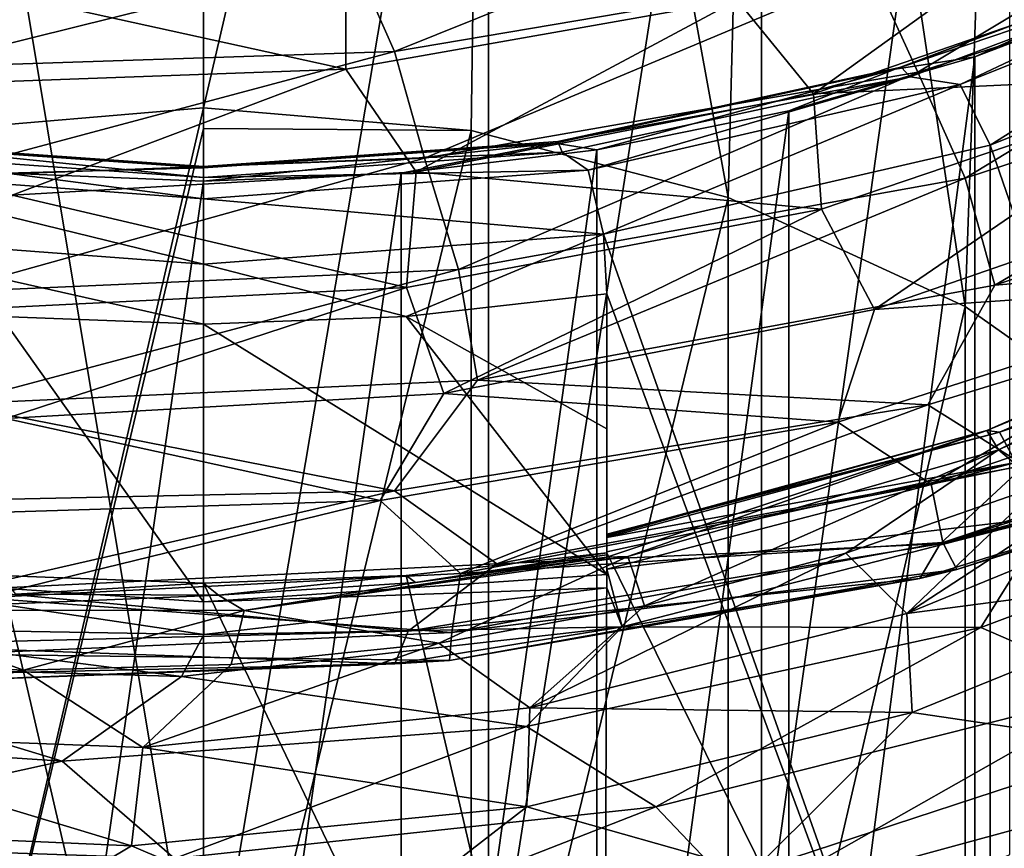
# Model space of a CAD drawing. Header units: metres. Extents: x -109 to 109, y -452 to 89.
# Tile 119 of 256: x -1.14 to 4.97, y -369.35 to -364.21. Entities that reach past the tile are written whole.
import ezdxf

# ---------------------------------------------------------------- set-up
doc = ezdxf.new("R2010")
doc.units = ezdxf.units.M
doc.layers.add('solid_K244270000C71_000_01', color=7, linetype='CONTINUOUS')
doc.layers.add('solid_k244270000c71_000_02', color=7, linetype='CONTINUOUS')

msp = doc.modelspace()

# ---------------------------------------------------------------- linework, layer by layer
at = {"layer": 'solid_K244270000C71_000_01'}
for points in [[(0, -364.754608, 764.112305), (0, -356.9888, 776.166626), (1.767054, -357.139069, 776.275818)], [(1.658268, -364.895142, 764.195557), (0, -364.754608, 764.112305), (1.767054, -357.139069, 776.275818)], [(3.252809, -365.311279, 764.442139), (1.658268, -364.895142, 764.195557), (1.767054, -357.139069, 776.275818)], [(3.252809, -365.311279, 764.442139), (1.767054, -357.139069, 776.275818), (3.45695, -357.583313, 776.598572)], [(4.722347, -365.987061, 764.842529), (3.252809, -365.311279, 764.442139), (3.45695, -357.583313, 776.598572)], [(4.722347, -365.987061, 764.842529), (3.45695, -357.583313, 776.598572), (4.995847, -358.302155, 777.12085)], [(6.010407, -366.896515, 765.381348), (4.722347, -365.987061, 764.842529), (4.995847, -358.302155, 777.12085)], [(3.458888, -359.814056, 799.261108), (3.45889, -370.105164, 785.790771), (4.999055, -359.138794, 798.681396)], [(3.45889, -370.105164, 785.790771), (4.999067, -369.385132, 785.267639), (4.999055, -359.138794, 798.681396)], [(1.767234, -370.550049, 786.114014), (3.45889, -370.105164, 785.790771), (3.458888, -359.814056, 799.261108)], [(1.767249, -360.231323, 799.619324), (1.767234, -370.550049, 786.114014), (3.458888, -359.814056, 799.261108)], [(0, -370.700348, 786.223206), (1.767234, -370.550049, 786.114014), (1.767249, -360.231323, 799.619324)], [(0, -360.372284, 799.740356), (0, -370.700348, 786.223206), (1.767249, -360.231323, 799.619324)], [(6.968607, -363.007233, 810.964783), (4.141031, -363.902588, 811.428101), (4.428297, -364.533173, 811.625549)], [(6.968607, -363.007233, 810.964783), (4.428297, -364.533173, 811.625549), (7.350304, -363.594147, 811.127197)], [(3.778536, -363.36087, 811.068359), (0.927177, -363.824097, 811.168091), (1.184145, -364.406067, 811.561768)], [(3.778536, -363.36087, 811.068359), (1.184145, -364.406067, 811.561768), (4.141031, -363.902588, 811.428101)], [(3.30883, -364.087738, 806.523438), (5.632711, -363.333649, 806.194092), (3.782572, -364.667786, 806.322266)], [(5.632711, -363.333649, 806.194092), (6.131682, -363.854004, 805.944824), (3.782572, -364.667786, 806.322266)], [(7.350304, -363.594147, 811.127197), (4.428297, -364.533173, 811.625549), (4.722323, -365.19046, 811.62616)], [(7.350304, -363.594147, 811.127197), (4.722323, -365.19046, 811.62616), (7.718152, -364.208588, 811.094421)], [(6.323154, -363.748322, 803.145752), (6.268955, -363.767853, 802.959167), (4.288218, -364.515076, 803.502075)], [(4.325292, -364.502014, 803.693359), (6.323154, -363.748322, 803.145752), (4.288218, -364.515076, 803.502075)], [(6.404329, -363.798279, 803.316162), (6.323154, -363.748322, 803.145752), (4.325292, -364.502014, 803.693359)], [(4.692525, -364.609924, 803.952942), (6.840895, -363.745056, 803.324585), (6.404329, -363.798279, 803.316162)], [(4.876791, -364.985992, 804.226135), (6.840895, -363.745056, 803.324585), (4.692525, -364.609924, 803.952942)], [(4.876791, -364.985992, 804.226135), (7.106801, -364.087646, 803.573486), (6.840895, -363.745056, 803.324585)], [(4.288218, -364.515076, 803.502075), (6.268955, -363.767853, 802.959167), (4.783543, -364.438599, 803.210388)], [(4.380819, -364.561646, 803.870789), (6.404329, -363.798279, 803.316162), (4.325292, -364.502014, 803.693359)], [(4.692525, -364.609924, 803.952942), (6.404329, -363.798279, 803.316162), (4.380819, -364.561646, 803.870789)], [(6.268955, -363.767853, 802.959167), (5.892459, -364.014282, 802.902161), (4.783543, -364.438599, 803.210388)], [(0.927177, -363.824097, 811.168091), (-1.809199, -364.50473, 811.357117), (1.184145, -364.406067, 811.561768)], [(3.782572, -364.667786, 806.322266), (6.131682, -363.854004, 805.944824), (6.286302, -364.552673, 805.953003)], [(0.88117, -364.514313, 806.587463), (-1.523143, -363.985962, 806.705811), (0.881183, -363.893616, 806.910706)], [(0.88117, -364.514313, 806.587463), (0.881183, -363.893616, 806.910706), (3.30883, -364.087738, 806.523438)], [(4.141031, -363.902588, 811.428101), (1.184145, -364.406067, 811.561768), (1.368766, -365.067657, 811.784363)], [(4.141031, -363.902588, 811.428101), (1.368766, -365.067657, 811.784363), (4.428297, -364.533173, 811.625549)], [(-1.573729, -364.602753, 806.37915), (-1.523143, -363.985962, 806.705811), (0.88117, -364.514313, 806.587463)], [(5.892459, -364.014282, 802.902161), (5.892459, -372.53717, 791.171387), (4.783543, -372.961487, 791.479675)], [(4.783543, -364.438599, 803.210388), (5.892459, -364.014282, 802.902161), (4.783543, -372.961487, 791.479675)], [(0.88117, -364.514313, 806.587463), (3.30883, -364.087738, 806.523438), (1.317181, -365.152252, 806.43396)], [(3.30883, -364.087738, 806.523438), (3.782572, -364.667786, 806.322266), (1.317181, -365.152252, 806.43396)], [(7.106834, -371.434937, 793.460754), (7.106801, -364.087646, 803.573486), (4.876791, -364.985992, 804.226135)], [(7.718152, -364.208588, 811.094421), (4.722323, -365.19046, 811.62616), (4.906875, -365.855103, 811.451355)], [(7.718152, -364.208588, 811.094421), (4.906875, -365.855103, 811.451355), (7.964963, -364.843964, 810.899109)], [(1.184145, -364.406067, 811.561768), (-1.732695, -365.184082, 811.594543), (1.368766, -365.067657, 811.784363)], [(4.783543, -364.438599, 803.210388), (4.783543, -372.961487, 791.479675), (3.628558, -373.295837, 791.722595)], [(3.628558, -364.772949, 803.453308), (4.783543, -364.438599, 803.210388), (3.628558, -373.295837, 791.722595)], [(4.288218, -364.515076, 803.502075), (4.783543, -364.438599, 803.210388), (3.628558, -364.772949, 803.453308)], [(4.428297, -364.533173, 811.625549), (1.368766, -365.067657, 811.784363), (1.580792, -365.757874, 811.81134)], [(4.428297, -364.533173, 811.625549), (1.580792, -365.757874, 811.81134), (4.722323, -365.19046, 811.62616)], [(4.325292, -364.502014, 803.693359), (4.288218, -364.515076, 803.502075), (2.177185, -364.972717, 803.834534)], [(2.196008, -364.963593, 804.028687), (4.325292, -364.502014, 803.693359), (2.177185, -364.972717, 803.834534)], [(2.177185, -364.972717, 803.834534), (4.288218, -364.515076, 803.502075), (2.438629, -365.014069, 803.62854)], [(4.380819, -364.561646, 803.870789), (4.325292, -364.502014, 803.693359), (2.196008, -364.963593, 804.028687)], [(4.288218, -364.515076, 803.502075), (3.628558, -364.772949, 803.453308), (2.438629, -365.014069, 803.62854)], [(2.2242, -365.029144, 804.210449), (4.380819, -364.561646, 803.870789), (2.196008, -364.963593, 804.028687)], [(2.384254, -365.140594, 804.338501), (4.380819, -364.561646, 803.870789), (2.2242, -365.029144, 804.210449)], [(2.384254, -365.140594, 804.338501), (4.692525, -364.609924, 803.952942), (4.380819, -364.561646, 803.870789)], [(3.782572, -364.667786, 806.322266), (6.286302, -364.552673, 805.953003), (3.831702, -365.38382, 806.340637)], [(3.831702, -365.38382, 806.340637), (6.286302, -364.552673, 805.953003), (4.160292, -366.004486, 806.520508)], [(6.286302, -364.552673, 805.953003), (6.703683, -365.124817, 806.095093), (4.160292, -366.004486, 806.520508)], [(1.317181, -365.152252, 806.43396), (3.782572, -364.667786, 806.322266), (3.831702, -365.38382, 806.340637)], [(2.480574, -365.537567, 804.626892), (4.692525, -364.609924, 803.952942), (2.384254, -365.140594, 804.338501)], [(2.480574, -365.537567, 804.626892), (4.876791, -364.985992, 804.226135), (4.692525, -364.609924, 803.952942)], [(0, -364.883728, 763.894104), (0, -364.754608, 764.112305), (1.658268, -364.895142, 764.195557)], [(3.628558, -364.772949, 803.453308), (3.628558, -373.295837, 791.722595), (2.438629, -373.536957, 791.897766)], [(2.438629, -365.014069, 803.62854), (3.628558, -364.772949, 803.453308), (2.438629, -373.536957, 791.897766)], [(7.964963, -364.843964, 810.899109), (4.906875, -365.855103, 811.451355), (7.658341, -365.622955, 810.659668)], [(0, -371.731598, 751.237854), (0, -364.883728, 763.894104), (1.658268, -364.895142, 764.195557)], [(1.658268, -371.878082, 751.31012), (0, -371.731598, 751.237854), (1.658268, -364.895142, 764.195557)], [(1.658268, -371.878082, 751.31012), (1.658268, -364.895142, 764.195557), (3.252809, -365.311279, 764.442139)], [(2.177185, -364.972717, 803.834534), (2.438629, -365.014069, 803.62854), (1.225214, -365.159698, 803.734314)], [(2.438629, -365.014069, 803.62854), (2.438629, -373.536957, 791.897766), (1.225214, -373.682587, 792.003601)], [(1.225214, -365.159698, 803.734314), (2.438629, -365.014069, 803.62854), (1.225214, -373.682587, 792.003601)], [(4.876762, -372.333313, 794.113464), (4.876791, -364.985992, 804.226135), (2.480574, -365.537567, 804.626892)], [(4.876762, -372.333313, 794.113464), (7.106834, -371.434937, 793.460754), (4.876791, -364.985992, 804.226135)], [(1.368766, -365.067657, 811.784363), (-1.608871, -365.89682, 811.640503), (1.580792, -365.757874, 811.81134)], [(-1.188176, -365.296204, 806.272705), (1.317181, -365.152252, 806.43396), (1.258688, -365.86969, 806.450806)], [(1.317181, -365.152252, 806.43396), (3.831702, -365.38382, 806.340637), (1.258688, -365.86969, 806.450806)], [(4.160292, -366.004486, 806.520508), (6.703683, -365.124817, 806.095093), (6.646706, -365.833252, 806.511475)], [(4.722323, -365.19046, 811.62616), (1.580792, -365.757874, 811.81134), (1.69785, -366.442688, 811.651306)], [(4.722323, -365.19046, 811.62616), (1.69785, -366.442688, 811.651306), (4.906875, -365.855103, 811.451355)], [(3.252809, -372.311829, 751.52417), (1.658268, -371.878082, 751.31012), (3.252809, -365.311279, 764.442139)], [(3.252809, -372.311829, 751.52417), (3.252809, -365.311279, 764.442139), (4.722347, -365.987061, 764.842529)], [(1.258688, -365.86969, 806.450806), (3.831702, -365.38382, 806.340637), (1.489356, -366.527069, 806.659607)], [(3.831702, -365.38382, 806.340637), (4.160292, -366.004486, 806.520508), (1.489356, -366.527069, 806.659607)], [(1.25544, -366.048828, 804.214722), (2.5, -365.907257, 804.111877), (2.480574, -365.537567, 804.626892)], [(2.5, -365.907257, 804.111877), (4.876762, -372.333313, 794.113464), (2.480574, -365.537567, 804.626892)], [(7.658341, -365.622955, 810.659668), (4.491578, -366.597321, 811.173462), (5.089703, -366.97226, 810.630493)], [(4.906875, -365.855103, 811.451355), (4.491578, -366.597321, 811.173462), (7.658341, -365.622955, 810.659668)], [(1.580792, -365.757874, 811.81134), (-1.562722, -366.592377, 811.489258), (1.69785, -366.442688, 811.651306)], [(4.856594, -366.756226, 802.355103), (4.935022, -366.765747, 803.052124), (7.216977, -365.782013, 802.564575)], [(7.062404, -365.788422, 801.882629), (4.856594, -366.756226, 802.355103), (7.216977, -365.782013, 802.564575)], [(7.062404, -365.788422, 801.882629), (4.92875, -366.876038, 801.664185), (4.856594, -366.756226, 802.355103)], [(7.062404, -365.788422, 801.882629), (7.073246, -365.90274, 801.190552), (4.92875, -366.876038, 801.664185)], [(7.216977, -365.782013, 802.564575), (4.935022, -366.765747, 803.052124), (7.418278, -365.949188, 803.219666)], [(4.906875, -365.855103, 811.451355), (1.69785, -366.442688, 811.651306), (4.491578, -366.597321, 811.173462)], [(3.932389, -366.703247, 806.924438), (6.646706, -365.833252, 806.511475), (4.512156, -367.087555, 807.382446)], [(4.160292, -366.004486, 806.520508), (6.646706, -365.833252, 806.511475), (3.932389, -366.703247, 806.924438)], [(6.646706, -365.833252, 806.511475), (7.293243, -366.141785, 806.90625), (4.512156, -367.087555, 807.382446)], [(2.5, -366.745239, 804.205994), (2.5, -365.907257, 804.111877), (1.25544, -366.048828, 804.214722)], [(2.5, -365.907257, 804.111877), (2.5, -367.731445, 804.193298), (2.5, -367.614471, 803.961304)], [(2.5, -367.731445, 804.193298), (2.5, -365.907257, 804.111877), (2.5, -366.745239, 804.205994)], [(2.5, -365.907257, 804.111877), (2.5, -367.614471, 803.961304), (2.5, -367.50766, 803.675232)], [(2.5, -365.907257, 804.111877), (2.5, -367.50766, 803.675232), (2.5, -367.418793, 803.284485)], [(2.5, -365.907257, 804.111877), (2.5, -367.418793, 803.284485), (2.5, -367.398102, 803.109131)], [(2.5, -365.907257, 804.111877), (2.5, -367.398102, 803.109131), (2.5, -367.403351, 802.579102)], [(2.5, -365.907257, 804.111877), (2.5, -367.403351, 802.579102), (2.5, -367.410065, 802.521606)], [(2.5, -365.907257, 804.111877), (2.5, -367.410065, 802.521606), (2.5, -367.541718, 801.964539)], [(2.5, -367.527374, 801.932983), (2.5, -365.907257, 804.111877), (2.5, -367.541718, 801.964539)], [(2.5, -365.907257, 804.111877), (2.5, -367.513123, 801.90155), (4.876762, -372.333313, 794.113464)], [(2.5, -367.527374, 801.932983), (2.5, -367.513123, 801.90155), (2.5, -365.907257, 804.111877)], [(4.92875, -366.876038, 801.664185), (7.073246, -365.90274, 801.190552), (5.192584, -367.09729, 801.024963)], [(4.935022, -366.765747, 803.052124), (5.037609, -366.954346, 803.725525), (7.418278, -365.949188, 803.219666)], [(1.489356, -366.527069, 806.659607), (4.160292, -366.004486, 806.520508), (3.932389, -366.703247, 806.924438)], [(4.722347, -373.016235, 751.871765), (3.252809, -372.311829, 751.52417), (4.722347, -365.987061, 764.842529)], [(4.722347, -373.016235, 751.871765), (4.722347, -365.987061, 764.842529), (6.010407, -366.896515, 765.381348)], [(2.5, -367.648987, 804.306824), (2.5, -366.745239, 804.205994), (1.25544, -366.048828, 804.214722)], [(4.512156, -367.087555, 807.382446), (7.293243, -366.141785, 806.90625), (7.486699, -366.482971, 807.505432)], [(1.69785, -366.442688, 811.651306), (-1.562722, -366.592377, 811.489258), (1.183858, -367.128723, 811.32135)], [(1.69785, -366.442688, 811.651306), (1.183858, -367.128723, 811.32135), (4.491578, -366.597321, 811.173462)], [(4.512156, -367.087555, 807.382446), (7.486699, -366.482971, 807.505432), (4.583513, -367.449127, 807.997925)], [(4.568352, -367.457794, 810.092163), (7.72577, -366.471893, 809.577332), (5.089703, -366.97226, 810.630493)], [(7.560944, -366.704315, 808.923645), (7.72577, -366.471893, 809.577332), (4.568352, -367.457794, 810.092163)], [(4.583513, -367.449127, 807.997925), (7.486699, -366.482971, 807.505432), (7.675112, -366.632111, 808.171448)], [(-1.226656, -366.680328, 806.504456), (1.489356, -366.527069, 806.659607), (1.095067, -367.189209, 807.03009)], [(1.489356, -366.527069, 806.659607), (3.932389, -366.703247, 806.924438), (1.095067, -367.189209, 807.03009)], [(-1.562722, -366.592377, 811.489258), (-2.160477, -367.20285, 811.093933), (1.183858, -367.128723, 811.32135)], [(4.491578, -366.597321, 811.173462), (1.183858, -367.128723, 811.32135), (1.818843, -367.581818, 810.843323)], [(4.491578, -366.597321, 811.173462), (1.818843, -367.581818, 810.843323), (5.089703, -366.97226, 810.630493)], [(4.360624, -367.891296, 800.669556), (5.192584, -367.09729, 801.024963), (6.353067, -366.58963, 800.785217)], [(6.561907, -366.987335, 800.258667), (4.360624, -367.891296, 800.669556), (6.353067, -366.58963, 800.785217)], [(4.583513, -367.449127, 807.997925), (7.675112, -366.632111, 808.171448), (4.671764, -367.617889, 808.681274)], [(4.671764, -367.617889, 808.681274), (7.675112, -366.632111, 808.171448), (7.560944, -366.704315, 808.923645)], [(1.095067, -367.189209, 807.03009), (3.932389, -366.703247, 806.924438), (1.592539, -367.6427, 807.54541)], [(3.932389, -366.703247, 806.924438), (4.512156, -367.087555, 807.382446), (1.592539, -367.6427, 807.54541)], [(2.5, -366.745239, 804.205994), (2.5, -367.648987, 804.306824), (2.5, -367.731445, 804.193298)], [(4.442519, -367.672791, 809.420105), (7.560944, -366.704315, 808.923645), (4.568352, -367.457794, 810.092163)], [(4.671764, -367.617889, 808.681274), (7.560944, -366.704315, 808.923645), (4.442519, -367.672791, 809.420105)], [(2.5, -367.541718, 801.964539), (4.856594, -366.756226, 802.355103), (2.63106, -367.537109, 801.897156)], [(4.856594, -366.756226, 802.355103), (2.5, -367.403351, 802.579102), (4.935022, -366.765747, 803.052124)], [(2.5, -367.410065, 802.521606), (2.5, -367.403351, 802.579102), (4.856594, -366.756226, 802.355103)], [(2.5, -367.541718, 801.964539), (2.5, -367.410065, 802.521606), (4.856594, -366.756226, 802.355103)], [(4.935022, -366.765747, 803.052124), (2.5, -367.418793, 803.284485), (5.037609, -366.954346, 803.725525)], [(2.5, -367.398102, 803.109131), (2.5, -367.418793, 803.284485), (4.935022, -366.765747, 803.052124)], [(2.5, -367.403351, 802.579102), (2.5, -367.398102, 803.109131), (4.935022, -366.765747, 803.052124)], [(4.856594, -366.756226, 802.355103), (4.92875, -366.876038, 801.664185), (2.63106, -367.537109, 801.897156)], [(2.63106, -367.537109, 801.897156), (4.92875, -366.876038, 801.664185), (2.734879, -367.842957, 801.297241)], [(4.92875, -366.876038, 801.664185), (3.983405, -367.516022, 801.19635), (2.734879, -367.842957, 801.297241)], [(4.92875, -366.876038, 801.664185), (5.192584, -367.09729, 801.024963), (3.983405, -367.516022, 801.19635)], [(6.010407, -373.964203, 752.339478), (4.722347, -373.016235, 751.871765), (6.010407, -366.896515, 765.381348)], [(4.568352, -367.457794, 810.092163), (5.089703, -366.97226, 810.630493), (1.818843, -367.581818, 810.843323)], [(5.037609, -366.954346, 803.725525), (2.5, -367.614471, 803.961304), (5.248101, -367.290924, 804.315308)], [(2.5, -367.50766, 803.675232), (2.5, -367.614471, 803.961304), (5.037609, -366.954346, 803.725525)], [(2.5, -367.418793, 803.284485), (2.5, -367.50766, 803.675232), (5.037609, -366.954346, 803.725525)], [(6.645892, -367.590179, 799.91156), (4.360624, -367.891296, 800.669556), (6.561907, -366.987335, 800.258667)], [(7.484051, -366.977905, 804.392151), (4.818936, -367.977386, 804.89209), (5.702099, -368.36026, 805.146118)], [(5.248101, -367.290924, 804.315308), (4.818936, -367.977386, 804.89209), (7.484051, -366.977905, 804.392151)], [(1.592539, -367.6427, 807.54541), (4.512156, -367.087555, 807.382446), (4.583513, -367.449127, 807.997925)], [(4.360624, -367.891296, 800.669556), (3.983405, -367.516022, 801.19635), (5.192584, -367.09729, 801.024963)], [(1.183858, -367.128723, 811.32135), (-1.498245, -367.74295, 810.690796), (1.818843, -367.581818, 810.843323)], [(2.5, -367.614471, 803.961304), (2.595916, -367.973022, 804.568542), (5.248101, -367.290924, 804.315308)], [(5.248101, -367.290924, 804.315308), (2.595916, -367.973022, 804.568542), (4.818936, -367.977386, 804.89209)], [(1.268009, -368.000275, 810.245361), (4.568352, -367.457794, 810.092163), (1.818843, -367.581818, 810.843323)], [(4.442519, -367.672791, 809.420105), (4.568352, -367.457794, 810.092163), (1.268009, -368.000275, 810.245361)], [(1.538949, -368.007172, 808.162476), (4.583513, -367.449127, 807.997925), (4.671764, -367.617889, 808.681274)], [(1.592539, -367.6427, 807.54541), (4.583513, -367.449127, 807.997925), (1.538949, -368.007172, 808.162476)], [(0.252054, -367.871246, 801.879822), (2.63106, -367.537109, 801.897156), (1.459021, -368.074219, 801.325073)], [(2.5, -367.541718, 801.964539), (2.63106, -367.537109, 801.897156), (0.252054, -367.871246, 801.879822)], [(2.5, -367.513123, 801.90155), (1.312794, -367.698608, 802.109253), (1.25544, -367.654694, 802.004456)], [(2.5, -367.513123, 801.90155), (1.25544, -367.654694, 802.004456), (2.480618, -372.884857, 794.51416)], [(2.5, -367.527374, 801.932983), (1.312794, -367.698608, 802.109253), (2.5, -367.513123, 801.90155)], [(2.5, -367.527374, 801.932983), (2.5, -367.541718, 801.964539), (1.312794, -367.698608, 802.109253)], [(2.63106, -367.537109, 801.897156), (2.734879, -367.842957, 801.297241), (1.459021, -368.074219, 801.325073)], [(2.023214, -368.475159, 800.83728), (2.734879, -367.842957, 801.297241), (3.983405, -367.516022, 801.19635)], [(4.360624, -367.891296, 800.669556), (2.023214, -368.475159, 800.83728), (3.983405, -367.516022, 801.19635)], [(2.5, -367.513123, 801.90155), (2.480618, -372.884857, 794.51416), (4.876762, -372.333313, 794.113464)], [(1.312794, -367.698608, 802.109253), (2.5, -367.541718, 801.964539), (0.252054, -367.871246, 801.879822)], [(4.394039, -368.504333, 800.325867), (4.360624, -367.891296, 800.669556), (6.645892, -367.590179, 799.91156)], [(4.394039, -368.504333, 800.325867), (6.645892, -367.590179, 799.91156), (5.779576, -368.709747, 799.933899)], [(-2.5, -367.648987, 804.306824), (-2.5, -367.976379, 803.856201), (0.000785, -368.019745, 804.153442)], [(-1.37534, -367.793854, 807.386597), (1.592539, -367.6427, 807.54541), (1.538949, -368.007172, 808.162476)], [(0, -367.818726, 804.430115), (2.5, -367.731445, 804.193298), (2.5, -367.648987, 804.306824)], [(1.25544, -367.654694, 802.004456), (0, -367.702026, 802.038818), (2.480618, -372.884857, 794.51416)], [(1.25544, -367.654694, 802.004456), (1.312794, -367.698608, 802.109253), (0.091548, -367.77597, 802.205322)], [(1.523955, -368.181793, 808.85083), (4.671764, -367.617889, 808.681274), (4.442519, -367.672791, 809.420105)], [(1.538949, -368.007172, 808.162476), (4.671764, -367.617889, 808.681274), (1.523955, -368.181793, 808.85083)], [(2.5, -367.614471, 803.961304), (2.5, -367.731445, 804.193298), (2.595916, -367.973022, 804.568542)], [(0, -367.702026, 802.038818), (0, -373.070831, 794.649292), (2.480618, -372.884857, 794.51416)], [(0.091548, -367.77597, 802.205322), (1.312794, -367.698608, 802.109253), (0.252054, -367.871246, 801.879822)], [(1.184771, -368.201843, 809.560547), (4.442519, -367.672791, 809.420105), (1.268009, -368.000275, 810.245361)], [(1.523955, -368.181793, 808.85083), (4.442519, -367.672791, 809.420105), (1.184771, -368.201843, 809.560547)], [(0, -367.818726, 804.430115), (0.000785, -368.019745, 804.153442), (2.5, -367.731445, 804.193298)], [(2.5, -367.731445, 804.193298), (0.000785, -368.019745, 804.153442), (2.595916, -367.973022, 804.568542)], [(2.023214, -368.475159, 800.83728), (1.459021, -368.074219, 801.325073), (2.734879, -367.842957, 801.297241)], [(0.252054, -367.871246, 801.879822), (1.459021, -368.074219, 801.325073), (0.170401, -368.206848, 801.278198)], [(4.394039, -368.504333, 800.325867), (2.023214, -368.475159, 800.83728), (4.360624, -367.891296, 800.669556)], [(-1.552457, -368.143341, 807.990173), (1.538949, -368.007172, 808.162476), (1.523955, -368.181793, 808.85083)], [(2.595916, -367.973022, 804.568542), (-0.13682, -368.28006, 804.529602), (2.00153, -368.591705, 805.090332)], [(0.000785, -368.019745, 804.153442), (-0.13682, -368.28006, 804.529602), (2.595916, -367.973022, 804.568542)], [(2.595916, -367.973022, 804.568542), (2.00153, -368.591705, 805.090332), (4.818936, -367.977386, 804.89209)], [(4.818936, -367.977386, 804.89209), (2.00153, -368.591705, 805.090332), (2.80413, -369.08963, 805.434265)], [(4.818936, -367.977386, 804.89209), (2.80413, -369.08963, 805.434265), (5.702099, -368.36026, 805.146118)], [(-0.377506, -368.722046, 800.750854), (0.170401, -368.206848, 801.278198), (1.459021, -368.074219, 801.325073)], [(2.023214, -368.475159, 800.83728), (-0.377506, -368.722046, 800.750854), (1.459021, -368.074219, 801.325073)], [(-1.670349, -368.309692, 808.670776), (1.523955, -368.181793, 808.85083), (1.184771, -368.201843, 809.560547)], [(-0.377506, -368.722046, 800.750854), (-1.117639, -368.24115, 801.157288), (0.170401, -368.206848, 801.278198)], [(-0.13682, -368.28006, 804.529602), (-0.878399, -368.806641, 804.977722), (2.00153, -368.591705, 805.090332)], [(5.702099, -368.36026, 805.146118), (2.80413, -369.08963, 805.434265), (3.368782, -369.681641, 805.602783)], [(5.702099, -368.36026, 805.146118), (3.368782, -369.681641, 805.602783), (6.349709, -368.869232, 805.25116)], [(2.004911, -369.09024, 800.492554), (-0.377506, -368.722046, 800.750854), (2.023214, -368.475159, 800.83728)], [(2.004911, -369.09024, 800.492554), (2.023214, -368.475159, 800.83728), (4.394039, -368.504333, 800.325867)], [(2.004911, -369.09024, 800.492554), (4.394039, -368.504333, 800.325867), (3.407377, -369.485504, 800.243347)], [(4.394039, -368.504333, 800.325867), (5.779576, -368.709747, 799.933899), (3.407377, -369.485504, 800.243347)], [(2.00153, -368.591705, 805.090332), (-0.180875, -369.40918, 805.403137), (2.80413, -369.08963, 805.434265)], [(-0.447039, -369.330902, 800.400391), (-0.377506, -368.722046, 800.750854), (2.004911, -369.09024, 800.492554)], [(3.407377, -369.485504, 800.243347), (5.779576, -368.709747, 799.933899), (5.674257, -369.507813, 799.962891)], [(6.349709, -368.869232, 805.25116), (3.368782, -369.681641, 805.602783), (4.027251, -370.268158, 805.559509)], [(6.349709, -368.869232, 805.25116), (4.027251, -370.268158, 805.559509), (7.064173, -369.361908, 805.136902)], [(-0.447039, -369.330902, 800.400391), (2.004911, -369.09024, 800.492554), (0.931178, -369.920441, 800.297791)], [(2.80413, -369.08963, 805.434265), (-0.180875, -369.40918, 805.403137), (0.283703, -370.072418, 805.626465)], [(2.80413, -369.08963, 805.434265), (0.283703, -370.072418, 805.626465), (3.368782, -369.681641, 805.602783)], [(2.004911, -369.09024, 800.492554), (3.407377, -369.485504, 800.243347), (0.931178, -369.920441, 800.297791)]]:
    msp.add_3dface(points, dxfattribs=at)
at = {"layer": 'solid_k244270000c71_000_02'}
for points in [[(-1.658268, -364.895142, 764.195557), (-1.767055, -357.139069, 776.275818), (0, -356.9888, 776.166626)], [(-1.658268, -364.895142, 764.195557), (0, -356.9888, 776.166626), (0, -364.754608, 764.112305)], [(-1.744606, -360.234955, 799.622437), (0, -370.700348, 786.223206), (0, -360.372284, 799.740356)], [(-1.744606, -360.234955, 799.622437), (-1.744595, -370.553925, 786.116821), (0, -370.700348, 786.223206)], [(0.927177, -363.824097, 811.168091), (-1.952957, -363.895264, 810.940063), (-1.809199, -364.50473, 811.357117)], [(1.184145, -364.406067, 811.561768), (-1.809199, -364.50473, 811.357117), (-1.732695, -365.184082, 811.594543)], [(-1.573729, -364.602753, 806.37915), (0.88117, -364.514313, 806.587463), (-1.188176, -365.296204, 806.272705)], [(0.88117, -364.514313, 806.587463), (1.317181, -365.152252, 806.43396), (-1.188176, -365.296204, 806.272705)], [(-1.658268, -371.878082, 751.31012), (0, -364.754608, 764.112305), (0, -364.883728, 763.894104)], [(-1.658268, -371.878082, 751.31012), (-1.658268, -364.895142, 764.195557), (0, -364.754608, 764.112305)], [(-1.658268, -371.878082, 751.31012), (0, -364.883728, 763.894104), (0, -371.731598, 751.237854)], [(-2.2242, -365.029144, 804.210449), (0, -365.186584, 804.324829), (-2.196008, -364.963593, 804.028687)], [(-2.196008, -364.963593, 804.028687), (0, -365.186584, 804.324829), (0, -365.119019, 804.141602)], [(-2.196008, -364.963593, 804.028687), (0, -365.119019, 804.141602), (-2.177185, -364.972717, 803.834534)], [(-2.177185, -364.972717, 803.834534), (0, -365.119019, 804.141602), (0, -365.126801, 803.946472)], [(-2.177185, -364.972717, 803.834534), (0, -365.126801, 803.946472), (-1.225214, -365.159698, 803.734314)], [(2.196008, -364.963593, 804.028687), (2.177185, -364.972717, 803.834534), (0, -365.126801, 803.946472)], [(2.196008, -364.963593, 804.028687), (0, -365.126801, 803.946472), (0, -365.119019, 804.141602)], [(2.2242, -365.029144, 804.210449), (2.196008, -364.963593, 804.028687), (0, -365.119019, 804.141602)], [(2.177185, -364.972717, 803.834534), (1.225214, -365.159698, 803.734314), (0, -365.208405, 803.769714)], [(0, -365.126801, 803.946472), (2.177185, -364.972717, 803.834534), (0, -365.208405, 803.769714)], [(-2.2242, -365.029144, 804.210449), (-2.384254, -365.140594, 804.338501), (0, -365.319, 804.468079)], [(-2.2242, -365.029144, 804.210449), (0, -365.319, 804.468079), (0, -365.186584, 804.324829)], [(2.2242, -365.029144, 804.210449), (0, -365.119019, 804.141602), (0, -365.186584, 804.324829)], [(2.384254, -365.140594, 804.338501), (2.2242, -365.029144, 804.210449), (0, -365.186584, 804.324829)], [(1.368766, -365.067657, 811.784363), (-1.732695, -365.184082, 811.594543), (-1.608871, -365.89682, 811.640503)], [(-2.384254, -365.140594, 804.338501), (-2.480574, -365.537567, 804.626892), (0, -365.723511, 804.761963)], [(-2.384254, -365.140594, 804.338501), (0, -365.723511, 804.761963), (0, -365.319, 804.468079)], [(-1.225214, -365.159698, 803.734314), (0, -365.126801, 803.946472), (0, -365.208405, 803.769714)], [(2.384254, -365.140594, 804.338501), (0, -365.186584, 804.324829), (0, -365.319, 804.468079)], [(2.480574, -365.537567, 804.626892), (2.384254, -365.140594, 804.338501), (0, -365.319, 804.468079)], [(-1.225214, -365.159698, 803.734314), (0, -365.208405, 803.769714), (-1.225214, -373.682587, 792.003601)], [(-1.225214, -373.682587, 792.003601), (0, -365.208405, 803.769714), (0, -373.731293, 792.03894)], [(1.225214, -365.159698, 803.734314), (1.225214, -373.682587, 792.003601), (0, -373.731293, 792.03894)], [(0, -365.208405, 803.769714), (1.225214, -365.159698, 803.734314), (0, -373.731293, 792.03894)], [(-1.188176, -365.296204, 806.272705), (1.258688, -365.86969, 806.450806), (-1.352707, -365.998657, 806.276001)], [(2.480574, -365.537567, 804.626892), (0, -365.319, 804.468079), (0, -365.723511, 804.761963)], [(0, -366.096161, 804.249084), (0, -365.723511, 804.761963), (-2.480574, -365.537567, 804.626892)], [(-1.25544, -366.048828, 804.214722), (0, -366.096161, 804.249084), (-2.480574, -365.537567, 804.626892)], [(1.25544, -366.048828, 804.214722), (2.480574, -365.537567, 804.626892), (0, -365.723511, 804.761963)], [(1.580792, -365.757874, 811.81134), (-1.608871, -365.89682, 811.640503), (-1.562722, -366.592377, 811.489258)], [(0, -366.096161, 804.249084), (1.25544, -366.048828, 804.214722), (0, -365.723511, 804.761963)], [(-1.352707, -365.998657, 806.276001), (1.258688, -365.86969, 806.450806), (-1.226656, -366.680328, 806.504456)], [(1.258688, -365.86969, 806.450806), (1.489356, -366.527069, 806.659607), (-1.226656, -366.680328, 806.504456)], [(-2.5, -367.648987, 804.306824), (0, -367.818726, 804.430115), (-1.25544, -366.048828, 804.214722)], [(0, -367.818726, 804.430115), (0, -366.096161, 804.249084), (-1.25544, -366.048828, 804.214722)], [(2.5, -367.648987, 804.306824), (1.25544, -366.048828, 804.214722), (0, -366.096161, 804.249084)], [(0, -367.818726, 804.430115), (2.5, -367.648987, 804.306824), (0, -366.096161, 804.249084)], [(-1.226656, -366.680328, 806.504456), (1.095067, -367.189209, 807.03009), (-1.776023, -367.278564, 806.820374)], [(1.183858, -367.128723, 811.32135), (-2.160477, -367.20285, 811.093933), (-1.498245, -367.74295, 810.690796)], [(-1.776023, -367.278564, 806.820374), (1.095067, -367.189209, 807.03009), (-1.37534, -367.793854, 807.386597)], [(1.095067, -367.189209, 807.03009), (1.592539, -367.6427, 807.54541), (-1.37534, -367.793854, 807.386597)], [(1.268009, -368.000275, 810.245361), (1.818843, -367.581818, 810.843323), (-1.498245, -367.74295, 810.690796)], [(-2.5, -367.648987, 804.306824), (0.000785, -368.019745, 804.153442), (0, -367.818726, 804.430115)], [(-2.480618, -372.884857, 794.51416), (0, -373.070831, 794.649292), (-1.25544, -367.654694, 802.004456)], [(-1.25544, -367.654694, 802.004456), (0, -367.702026, 802.038818), (-1.164141, -367.769775, 802.25177)], [(-1.25544, -367.654694, 802.004456), (0, -373.070831, 794.649292), (0, -367.702026, 802.038818)], [(1.25544, -367.654694, 802.004456), (0.091548, -367.77597, 802.205322), (0, -367.702026, 802.038818)], [(0, -367.702026, 802.038818), (0.091548, -367.77597, 802.205322), (-1.164141, -367.769775, 802.25177)], [(-1.164141, -367.769775, 802.25177), (0.091548, -367.77597, 802.205322), (-2.134532, -367.869232, 801.60675)], [(0.091548, -367.77597, 802.205322), (0.252054, -367.871246, 801.879822), (-2.134532, -367.869232, 801.60675)], [(-2.071444, -368.084839, 810.027588), (1.268009, -368.000275, 810.245361), (-1.498245, -367.74295, 810.690796)], [(-1.37534, -367.793854, 807.386597), (1.538949, -368.007172, 808.162476), (-1.552457, -368.143341, 807.990173)], [(-2.134532, -367.869232, 801.60675), (-1.117639, -368.24115, 801.157288), (-2.393577, -368.178101, 800.963257)], [(-2.134532, -367.869232, 801.60675), (0.252054, -367.871246, 801.879822), (-1.117639, -368.24115, 801.157288)], [(0.252054, -367.871246, 801.879822), (0.170401, -368.206848, 801.278198), (-1.117639, -368.24115, 801.157288)], [(-2.5, -367.976379, 803.856201), (-2.865152, -368.20282, 804.193298), (-0.13682, -368.28006, 804.529602)], [(0.000785, -368.019745, 804.153442), (-2.5, -367.976379, 803.856201), (-0.13682, -368.28006, 804.529602)], [(1.184771, -368.201843, 809.560547), (1.268009, -368.000275, 810.245361), (-2.071444, -368.084839, 810.027588)], [(-2.109599, -368.277222, 809.335571), (1.184771, -368.201843, 809.560547), (-2.071444, -368.084839, 810.027588)], [(-1.552457, -368.143341, 807.990173), (1.523955, -368.181793, 808.85083), (-1.670349, -368.309692, 808.670776)], [(-2.865152, -368.20282, 804.193298), (-3.730775, -368.616211, 804.551575), (-0.878399, -368.806641, 804.977722)], [(-0.13682, -368.28006, 804.529602), (-2.865152, -368.20282, 804.193298), (-0.878399, -368.806641, 804.977722)], [(-2.766635, -368.629333, 800.409851), (-2.393577, -368.178101, 800.963257), (-1.117639, -368.24115, 801.157288)], [(-1.670349, -368.309692, 808.670776), (1.184771, -368.201843, 809.560547), (-2.109599, -368.277222, 809.335571)], [(-0.377506, -368.722046, 800.750854), (-2.766635, -368.629333, 800.409851), (-1.117639, -368.24115, 801.157288)], [(-0.878399, -368.806641, 804.977722), (-3.730775, -368.616211, 804.551575), (-3.160096, -369.30899, 805.04718)], [(-2.885202, -369.223877, 800.049377), (-2.766635, -368.629333, 800.409851), (-0.447039, -369.330902, 800.400391)], [(-0.447039, -369.330902, 800.400391), (-2.766635, -368.629333, 800.409851), (-0.377506, -368.722046, 800.750854)], [(2.00153, -368.591705, 805.090332), (-0.878399, -368.806641, 804.977722), (-0.180875, -369.40918, 805.403137)], [(-0.878399, -368.806641, 804.977722), (-3.160096, -369.30899, 805.04718), (-0.180875, -369.40918, 805.403137)], [(-2.885202, -369.223877, 800.049377), (-0.447039, -369.330902, 800.400391), (-1.573855, -370.003235, 800.090454)], [(-0.180875, -369.40918, 805.403137), (-3.160096, -369.30899, 805.04718), (-2.809886, -370.029785, 805.315247)], [(-0.447039, -369.330902, 800.400391), (0.931178, -369.920441, 800.297791), (-1.573855, -370.003235, 800.090454)]]:
    msp.add_3dface(points, dxfattribs=at)

doc.saveas('drawing.dxf')
